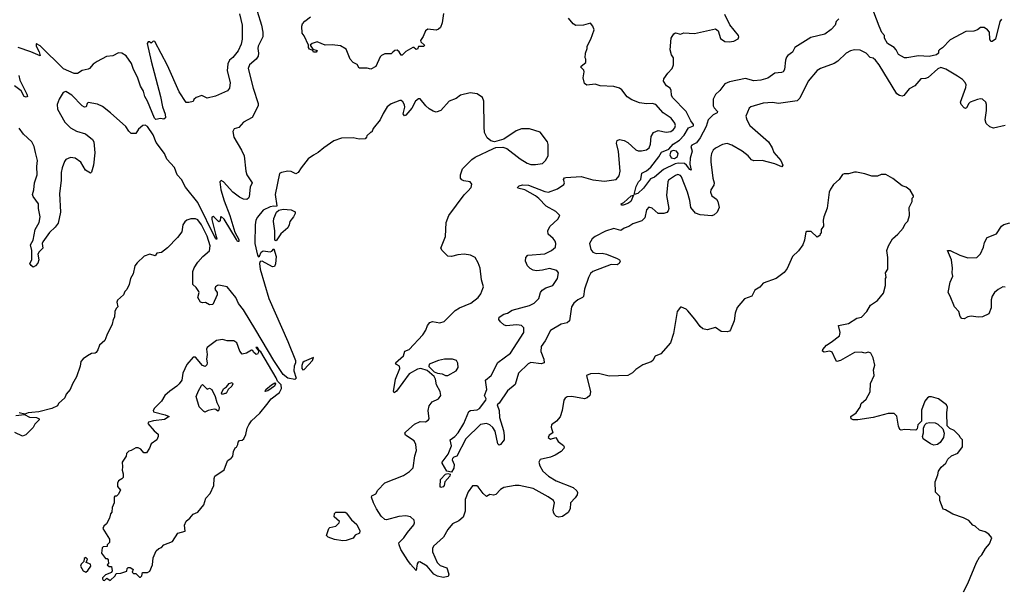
# Model space of a CAD drawing. Extents: x 2087054 to 2277909, y 548907 to 753496.
# Tile 46 of 256: x 2176840 to 2185268, y 555378 to 560272. Entities that reach past the tile are written whole.
import ezdxf

# ---------------------------------------------------------------- set-up
doc = ezdxf.new("R2010")
doc.units = 0

msp = doc.modelspace()

# ---------------------------------------------------------------- linework, layer by layer
at = {"layer": '0CON20XD'}
for points in [[(2185243, 560277), (2185229.2, 560255), (2185192, 560105), (2185165, 560083.8), (2185154, 560084), (2185144.4, 560104.4), (2185142, 560165), (2185125, 560185.8), (2185095, 560204.3), (2185065, 560204), (2185040, 560185), (2185007.4, 560172.6), (2184939.7, 560169.7), (2184805, 560099.6), (2184740.5, 560029.5), (2184712.5, 560015), (2184704.6, 560005), (2184705.4, 559984.6), (2184688.5, 559971.4), (2184625, 559956.9), (2184535, 559961.5), (2184435, 559944.3), (2184415, 559945.8), (2184363.4, 559973.4), (2184342.7, 560015), (2184325, 560034.5), (2184267, 560067), (2184242.9, 560115), (2184242, 560135), (2184221, 560161), (2184198, 560215), (2184129.8, 560395)], [(2178720.8, 560320.8), (2178745.4, 560225), (2178744.4, 560105), (2178735, 560063.3), (2178710.5, 560005), (2178665, 559949.4), (2178635, 559925.6), (2178622.5, 559895), (2178615.4, 559835), (2178640.8, 559735), (2178635.7, 559684.3), (2178618.3, 559661.7), (2178515, 559616.7), (2178445, 559600), (2178398.3, 559621.7), (2178350, 559605), (2178331.7, 559588.3), (2178325, 559572.5), (2178288.3, 559561.7), (2178265, 559564), (2178205, 559654.3), (2178105, 559878.6), (2177996.7, 560085), (2177983, 560087), (2177965, 560070), (2177951.7, 560081.7), (2177938.3, 560081.7), (2177931.2, 560068.8), (2177965, 559916.7), (2178045.9, 559615), (2178061.4, 559525), (2178085, 559462.5), (2178087.1, 559432.9), (2178075, 559420), (2178045, 559426.7), (2178005, 559416.7), (2177995, 559428.8), (2177934.7, 559575), (2177911.2, 559615), (2177899, 559659), (2177875, 559702.1), (2177849.7, 559779.7), (2177814.7, 559845.3), (2177796.8, 559896.8), (2177752.2, 559962.2), (2177715.4, 559985.4), (2177685, 559989), (2177636.7, 559963.4), (2177584.3, 559955.7), (2177503.9, 559915), (2177467.6, 559892.4), (2177438.5, 559855), (2177425, 559846.8), (2177375, 559837.3), (2177335, 559811.1), (2177305, 559809.7), (2177215, 559852.2), (2177015, 560048.6), (2176985, 560066.2), (2176980, 560065), (2176982, 560045), (2177008, 559998), (2177015, 559963.3), (2176935, 559998), (2176826.2, 560033.8)], [(2178873.2, 560345), (2178909.6, 560225), (2178920.8, 560165), (2178920, 560125), (2178881.8, 560045), (2178878.9, 560025), (2178885.4, 559985), (2178880, 559960), (2178864.3, 559935), (2178806, 559884), (2178795.5, 559855), (2178838.8, 559685), (2178881.4, 559555), (2178880.6, 559535), (2178831.1, 559435), (2178756.2, 559393.8), (2178715, 559348), (2178675, 559338.8), (2178665.8, 559315), (2178671.9, 559265), (2178739.4, 559155), (2178761.4, 559105), (2178776.4, 558976.4), (2178783.6, 558945), (2178828.8, 558875), (2178812.6, 558837.4), (2178803.3, 558756.7), (2178797.4, 558742.6), (2178785, 558733.3), (2178755, 558734.4), (2178722.4, 558752.4), (2178665, 558796.2), (2178584, 558885), (2178565, 558894.2), (2178552.7, 558885), (2178561.9, 558815), (2178590.4, 558720.4), (2178639.6, 558595), (2178682.6, 558452.6), (2178715, 558390), (2178715, 558373.3), (2178705, 558374.2), (2178695, 558388.8), (2178591.2, 558565), (2178565, 558587.5), (2178558.3, 558581.7), (2178555, 558550), (2178545, 558542.5), (2178505, 558582.5), (2178495, 558587.5), (2178485, 558580), (2178485, 558560), (2178516.7, 558435), (2178526.9, 558395), (2178525, 558390), (2178515, 558400), (2178365.7, 558705.7), (2178259.2, 558839.2), (2178225, 558904.5), (2178187.9, 558945), (2178165.2, 559005.2), (2178098.7, 559078.7), (2178079.5, 559125), (2178009.3, 559219.3), (2177981.6, 559285), (2177935, 559358.8), (2177915, 559368.8), (2177895, 559366.7), (2177856.7, 559335), (2177833.6, 559296.4), (2177795, 559298.8), (2177775, 559316.2), (2177747.8, 559357.8), (2177618.6, 559475), (2177547.6, 559527.7)], [(2180468.8, 560325), (2180456.7, 560245), (2180442.5, 560205), (2180425, 560190), (2180405, 560183.3), (2180335, 560190), (2180312.5, 560175), (2180295, 560127.5), (2180270, 560095), (2180273.6, 560083.6), (2180303.8, 560055), (2180298.3, 560041.7), (2180255, 560042.5), (2180245, 560020), (2180235, 560017.5), (2180215, 560032.5), (2180205, 560032.5), (2180145, 559998.8), (2180115, 559967.5), (2180105, 559967.5), (2180087.3, 559997.3), (2180070.5, 560010.4), (2180051.4, 560008.6), (2180035, 559992.5), (2180019.3, 559980.7), (2179965, 559980), (2179937.5, 559965), (2179926.4, 559953.6), (2179888.3, 559871.7), (2179845, 559847.5), (2179815, 559856.2), (2179747, 559857), (2179727.7, 559887.7), (2179693.8, 559905), (2179668.6, 559935), (2179635, 560020), (2179585, 560046.7), (2179515, 560056.7), (2179453.6, 560053.6), (2179385, 560081.2), (2179342.3, 560067.7), (2179327.5, 560055), (2179350, 560020), (2179385, 560007.5), (2179377.5, 559995), (2179355, 559992.5), (2179348.3, 560008.3), (2179320, 560020), (2179313, 560033), (2179312.5, 560055), (2179275, 560132.5), (2179256.7, 560155), (2179256, 560215), (2179262, 560235), (2179280.3, 560259.7), (2179328, 560295)], [(2183732, 560148), (2183612.1, 560117.9), (2183476.1, 560033.9), (2183455, 559993.3), (2183415, 559964.2), (2183405, 559950), (2183395.6, 559925), (2183385.8, 559844.2), (2183375, 559826.7), (2183361.7, 559818.3), (2183305, 559813.8), (2183245, 559771.9), (2183185, 559753.6), (2183125, 559747.8), (2183052.1, 559767.9), (2182915, 559741.1), (2182876.3, 559723.7), (2182832, 559665), (2182795, 559632), (2182775, 559592.5), (2182775.8, 559535), (2182785, 559516.2), (2182813.8, 559485), (2182810, 559475), (2182775, 559458.6), (2182734, 559415), (2182715, 559358), (2182665, 559259.4), (2182633.7, 559216.3), (2182593.3, 559196.7), (2182585, 559186.2), (2182596.5, 559145), (2182578.5, 559085), (2182575.4, 559035.4), (2182587.7, 558982.3), (2182575, 558988.8), (2182547.8, 559027.8), (2182529.5, 559039.5), (2182476.1, 559043.9), (2182451.8, 559038.2), (2182350.3, 558989.7), (2182275, 558923.8), (2182239.5, 558910.4), (2182179.7, 558830.3), (2182131.2, 558785), (2182100, 558775), (2182117.5, 558845), (2182136.4, 558883.6), (2182156.4, 558903.6), (2182165, 558957.5), (2182205, 558976.7), (2182241.4, 559008.6), (2182312.3, 559097.7), (2182335, 559137.1), (2182396.3, 559163.7), (2182434.1, 559205.9), (2182489.2, 559240.9), (2182527.6, 559282.3), (2182563.9, 559346.1), (2182606.3, 559363.7), (2182608.9, 559375), (2182585.6, 559405.5), (2182545.8, 559485.7), (2182428, 559605), (2182420, 559625), (2182417.5, 559665), (2182407.5, 559685), (2182376.2, 559705), (2182350, 559745), (2182353.3, 559765), (2182388, 559815), (2182426.2, 559855), (2182436.7, 559885), (2182436.7, 559945), (2182420.5, 559970.4), (2182406.7, 560015), (2182416.7, 560115), (2182438.3, 560151.7), (2182455, 560160), (2182495, 560146.7), (2182525, 560160), (2182615, 560152.5), (2182795, 560194), (2182817.7, 560177.7), (2182839.5, 560109.6), (2182875, 560086), (2182913, 560083), (2182951.7, 560088.3), (2182991.2, 560108.8), (2182996, 560125), (2182992, 560135), (2182917.3, 560227.3), (2182876.4, 560316.4)], [(2183355, 559066.9), (2183373.1, 559025), (2183365, 559011.9), (2183305, 559038.5), (2183195, 559065.7), (2183124.4, 559064.4), (2183105, 559072.5), (2183075.3, 559105.3), (2183023.1, 559145), (2182935, 559197.1), (2182895, 559211.4), (2182856.6, 559203.4), (2182796.8, 559173.2), (2182776.2, 559155), (2182762.7, 559127.3), (2182757.3, 559092.7), (2182756.9, 559055), (2182774.5, 558915.5), (2182786, 558875), (2182782, 558855), (2182756.6, 558815), (2182752.8, 558795), (2182764.5, 558764.5), (2182805.7, 558735.6), (2182816.9, 558715), (2182827.5, 558665), (2182811.6, 558625), (2182785, 558601.1), (2182765, 558594), (2182665, 558600.7), (2182624.8, 558614.8), (2182584.6, 558665), (2182575.2, 558725.2), (2182555.6, 558794.4), (2182505, 558925.7), (2182495, 558937.8), (2182475, 558945.7), (2182455, 558939.2), (2182395, 558896.9), (2182387.5, 558885), (2182376.6, 558766.6), (2182395.6, 558655), (2182390.8, 558635), (2182379.3, 558620.7), (2182355, 558611.9), (2182305, 558611.8), (2182255, 558658.5), (2182225, 558666.9), (2182206.7, 558645), (2182191.1, 558575), (2182165, 558548.9), (2182087.1, 558522.9), (2182055, 558500), (2182015, 558487.5), (2181985, 558468.5), (2181925, 558482.9), (2181855, 558462.5), (2181765.4, 558415), (2181739.1, 558395), (2181716.1, 558355), (2181727.9, 558305), (2181745, 558281.1), (2181775, 558270), (2181825, 558273.3), (2181862.5, 558265), (2181953.3, 558226.7), (2181975, 558216), (2181980.8, 558205), (2181970.8, 558185), (2181955, 558174.2), (2181902.7, 558177.3), (2181745, 558116.9), (2181725, 558099.2), (2181707.8, 558065), (2181675.5, 557965), (2181666.5, 557903.5), (2181657.4, 557892.6), (2181618.2, 557875), (2181583.2, 557845), (2181562, 557815), (2181545, 557693.5), (2181525, 557676.4), (2181475, 557665.5), (2181385, 557612), (2181338.2, 557521.8), (2181303.3, 557475), (2181300.5, 557430.4), (2181326.1, 557366.1), (2181330, 557335), (2181305, 557326), (2181215, 557336.8), (2181193.6, 557326.4), (2181110, 557245), (2181082.5, 557147.5), (2181015.3, 557094.7), (2180945, 556989.2), (2180926.7, 556975), (2180942.9, 556925), (2180947.4, 556865), (2180982.3, 556755), (2180987.6, 556712.4), (2180986.2, 556675), (2180955, 556633.8), (2180945, 556628.8), (2180931.4, 556641.4), (2180910.6, 556750.6), (2180891.3, 556781.3), (2180865, 556802.5), (2180835, 556816.2), (2180783.4, 556806.6), (2180658.5, 556685), (2180580.8, 556535), (2180555, 556527.1), (2180543.6, 556516.4), (2180542.5, 556505), (2180558.9, 556465), (2180555, 556433.3), (2180535, 556397.5), (2180495, 556408), (2180455.6, 556475), (2180456.9, 556485), (2180507.2, 556552.9), (2180536.3, 556623.7), (2180524.4, 556675), (2180565, 556703.1), (2180592.6, 556735), (2180642.5, 556815), (2180685, 556916.7), (2180697.5, 556925), (2180755, 556932.5), (2180775, 556942.5), (2180830.8, 557015), (2180832.5, 557025), (2180820, 557055), (2180838.2, 557105), (2180828.1, 557185), (2180874.6, 557225), (2180933, 557337), (2181042.1, 557417.9), (2181154, 557595), (2181156.5, 557635), (2181135, 557652.9), (2181095, 557659.1), (2181005, 557651.5), (2180985, 557659.4), (2180954.6, 557684.6), (2180942.5, 557705), (2180945.3, 557725), (2180985, 557751.5), (2181015, 557760.6), (2181055.4, 557784.6), (2181205, 557826.4), (2181245, 557843.8), (2181284.6, 557885), (2181298.2, 557935), (2181312.9, 557957.1), (2181342.3, 557977.7), (2181405, 557996.7), (2181443.2, 558055), (2181453.1, 558105), (2181438.8, 558125), (2181375, 558141.1), (2181315, 558127.1), (2181265, 558122.2), (2181236.4, 558126.4), (2181210.9, 558140.9), (2181186.9, 558165), (2181170, 558205), (2181173.6, 558236.4), (2181190, 558255), (2181335, 558268.2), (2181392, 558295), (2181425.7, 558325), (2181429.2, 558355), (2181424.2, 558375), (2181407.7, 558397.7), (2181364.2, 558435), (2181360.8, 558465), (2181378.7, 558501.3), (2181447.5, 558565), (2181463.3, 558595), (2181429.7, 558629.7), (2181346.4, 558676.4), (2181285, 558741.1), (2181254.7, 558764.7), (2181165, 558816.5), (2181105, 558829.2), (2181100, 558835), (2181115, 558850.6), (2181145, 558856.7), (2181195, 558854.3), (2181335, 558800.4), (2181365.6, 558794.4), (2181442.5, 558825), (2181497.7, 558862.3), (2181503.3, 558875), (2181496.2, 558905), (2181503.1, 558916.9), (2181515, 558922), (2181645, 558930.8), (2181745, 558899.5), (2181845, 558889.4), (2181945, 558903.8), (2181972, 558935), (2181979.4, 558975), (2181966.6, 559143.4), (2181950, 559215), (2181953.2, 559236.8), (2181975, 559247.1), (2182015, 559237.5), (2182045, 559220.8), (2182115, 559156.9), (2182135, 559148.9), (2182161.3, 559148.7), (2182205, 559157.5), (2182227.5, 559175), (2182240.4, 559205), (2182245, 559272), (2182265.5, 559305), (2182305, 559324), (2182375, 559310.3), (2182415, 559315.4), (2182435, 559327.5), (2182447.9, 559345), (2182453.3, 559365), (2182449.2, 559385), (2182417.7, 559427.7), (2182349.1, 559475), (2182285.2, 559545.2), (2182255, 559555.3), (2182205, 559552.7), (2182145, 559561.2), (2182079.2, 559585), (2182040.1, 559610.1), (2181995, 559671.4), (2181975.4, 559685.4), (2181925, 559700), (2181810, 559705), (2181765, 559719.2), (2181695, 559710), (2181673.3, 559725), (2181662.5, 559775), (2181672.5, 559825), (2181668.8, 559838.8), (2181643.3, 559865), (2181647.5, 559875), (2181687.5, 559905), (2181687.5, 559935), (2181680, 559945), (2181682.5, 559985), (2181696.7, 560025), (2181697.5, 560045), (2181730, 560105), (2181744.1, 560145.9), (2181756.7, 560185), (2181746.2, 560216.2), (2181725, 560242.5), (2181665, 560223.8), (2181601.7, 560221.7), (2181576.7, 560235), (2181537.5, 560285)], [(2183851.7, 560278.3), (2183830, 560255), (2183821.2, 560225), (2183785, 560186.7), (2183732, 560148)], [(2185275, 559366), (2185175, 559343.3), (2185145, 559353.8), (2185114.3, 559384.3), (2185104.2, 559415), (2185117.1, 559495), (2185117.1, 559545), (2185110.8, 559565), (2185081.3, 559591.3), (2185065, 559594.4), (2185038, 559588), (2184975, 559565.6), (2184963.3, 559555), (2184945, 559516), (2184935, 559511.4), (2184925, 559516.9), (2184898.9, 559545), (2184894.5, 559565), (2184939.9, 559690.1), (2184941.7, 559715), (2184934.2, 559734.2), (2184910.1, 559760.1), (2184868, 559788), (2184767.7, 559847.7), (2184725, 559861.8), (2184698.7, 559851.3), (2184615, 559776.8), (2184595, 559767.8), (2184555, 559766), (2184503.6, 559706.4), (2184455, 559679.4), (2184407.7, 559622.3), (2184395, 559617.9), (2184371.4, 559621.4), (2184347.7, 559637.7), (2184197.5, 559885), (2184165, 559926.2), (2184145, 559941.5), (2184119.3, 559949.3), (2184085, 559984.6), (2184035, 560011.4), (2183986.7, 560013.3), (2183952.5, 560005), (2183914.4, 559985), (2183843.1, 559916.9), (2183813, 559897), (2183695.6, 559854.4), (2183665, 559836), (2183589.2, 559745), (2183518.9, 559601.1), (2183495, 559577.1), (2183335, 559553.9), (2183285, 559561.6), (2183205, 559558.4), (2183097.5, 559525), (2183083.8, 559515), (2183056, 559445), (2183063.1, 559415), (2183090.9, 559365), (2183249.1, 559225), (2183280.9, 559175), (2183294.4, 559135), (2183355, 559066.9)], [(2176833.3, 559795), (2176842.1, 559755), (2176901.4, 559635), (2176905.7, 559614.3), (2176895, 559608.8), (2176878.8, 559615), (2176853.1, 559663.1), (2176795, 559705.8)], [(2177547.6, 559527.7), (2177505, 559547.5), (2177425, 559563.3), (2177416.7, 559555), (2177408.8, 559525), (2177395, 559523.1), (2177375, 559534.6), (2177285.4, 559625.4), (2177235, 559656.9), (2177212.9, 559647.1), (2177177.8, 559592.2), (2177161.9, 559545), (2177164.4, 559505), (2177225.6, 559395), (2177274.6, 559344.6), (2177325, 559316.9), (2177404.2, 559294.2), (2177464, 559245), (2177475.7, 559225), (2177482.4, 559132.4), (2177471.1, 559025), (2177453.9, 558966.1), (2177445, 558956.7), (2177404.2, 558985), (2177363, 559053), (2177315, 559086.9), (2177275, 559093.3), (2177235.8, 559075), (2177222.5, 559057.5), (2177203.3, 559005), (2177195.5, 558965), (2177194.6, 558895.4), (2177180, 558785), (2177190.6, 558625), (2177169.3, 558530.7), (2177142.5, 558495), (2177095, 558450), (2177038.7, 558371.3), (2177033.8, 558355), (2177037.9, 558315), (2177006, 558285), (2176996, 558265), (2177004.1, 558215.9), (2176995, 558186.7), (2176975, 558163.3), (2176955, 558152.5), (2176937, 558167), (2176927.5, 558185), (2176943.3, 558215), (2176943.3, 558295), (2176933.1, 558345), (2176955.8, 558384.2), (2176971.5, 558475), (2177005.4, 558534.6), (2177016.2, 558585), (2177000.5, 558655), (2177001.9, 558695), (2176955, 558758.8), (2176949.4, 558775), (2176961.1, 558815), (2176966.2, 558875), (2176990.7, 558945), (2176986.9, 559015), (2176992.7, 559065), (2176975.9, 559135.9), (2176962.9, 559187.1), (2176943.5, 559225), (2176872.2, 559292.2), (2176835, 559342.5)], [(2180985, 556267.1), (2180955, 556250), (2180915, 556206), (2180895, 556201.2), (2180863.8, 556206.2), (2180835, 556190), (2180807.5, 556215), (2180765, 556272.5), (2180751.7, 556281.7), (2180715, 556280), (2180679.3, 556230.7), (2180653.3, 556165), (2180653.5, 556065), (2180637.3, 556012.7), (2180599.2, 555980.8), (2180543.8, 555955), (2180505, 555906.9), (2180467.5, 555842.5), (2180382.2, 555765), (2180372.7, 555745), (2180374, 555715), (2180412.9, 555625), (2180438.6, 555598.6), (2180495, 555580), (2180514, 555525), (2180507.5, 555505), (2180465, 555496.2), (2180415, 555506.7), (2180385, 555526.2), (2180328, 555595), (2180265, 555632), (2180252.1, 555627.9), (2180241.4, 555615), (2180235, 555557.5), (2180185, 555610), (2180162.6, 555642.6), (2180102.8, 555735), (2180087.5, 555775), (2180086.6, 555793.4), (2180128.1, 555835), (2180158.2, 555881.8), (2180215, 555948.8), (2180220.8, 555965), (2180217, 555987), (2180185.7, 556015.7), (2180145, 556026), (2180085, 556019.2), (2179979.4, 555990.6), (2179965, 555993.1), (2179935, 556022.3), (2179895, 556083.2), (2179867.8, 556135), (2179850.9, 556185), (2179855, 556195.6), (2179887.6, 556212.4), (2179904.4, 556245), (2179965, 556306.7), (2180125, 556368.8), (2180178.1, 556405), (2180206.9, 556435), (2180222.2, 556537.8), (2180236.2, 556585), (2180232.2, 556635), (2180217.7, 556667.7), (2180143.8, 556715), (2180138, 556735), (2180145.8, 556745), (2180220.9, 556809.1), (2180269.3, 556830.7), (2180315, 556830), (2180337, 556843), (2180343.9, 556856.1), (2180336.9, 556925), (2180344.6, 556965.4), (2180370.9, 556999.1), (2180425, 557026), (2180444.2, 557055), (2180440.3, 557090.3), (2180406.4, 557146.4), (2180398.6, 557195), (2180387.4, 557217.4), (2180328.5, 557268.5), (2180275, 557287.1), (2180245, 557280.4), (2180175, 557240), (2180065, 557092.9), (2180045, 557076.7), (2180038.8, 557088.8), (2180056.9, 557195), (2180094.4, 557285), (2180090, 557305), (2180065, 557320), (2180056, 557335), (2180124.4, 557395.6), (2180136.7, 557433.3), (2180175, 557447.5), (2180290, 557575), (2180317, 557613), (2180330.6, 557655), (2180349.6, 557680.4), (2180375, 557687.8), (2180435, 557677.5), (2180472.1, 557687.9), (2180568.6, 557781.4), (2180605, 557805.5), (2180702, 557845), (2180765, 557893.8), (2180786.7, 557925), (2180805, 557970), (2180808.8, 557985), (2180793.8, 558045), (2180781.2, 558145), (2180765, 558190), (2180737.5, 558235), (2180700, 558255), (2180645, 558263.3), (2180591.7, 558258.3), (2180535, 558243.8), (2180505, 558246.7), (2180455, 558296.2), (2180444.3, 558315), (2180485.6, 558415), (2180490.6, 558535), (2180513.3, 558596.7), (2180645, 558773.3), (2180676.7, 558805), (2180703.8, 558835), (2180711.2, 558865), (2180695, 558883.8), (2180642.5, 558892.5), (2180625, 558900), (2180613.9, 558913.9), (2180612.5, 558945), (2180630, 558995), (2180710, 559075), (2180737.5, 559095), (2180895, 559170), (2180915, 559177.5), (2180975, 559180), (2181009.5, 559169.6), (2181125, 559080), (2181185, 559042.5), (2181215, 559032), (2181255, 559030.8), (2181315, 559041.4), (2181341.9, 559065), (2181362.9, 559105), (2181363.6, 559203.6), (2181357.5, 559225), (2181295, 559310), (2181205, 559336.2), (2181135, 559338.8), (2181089.3, 559320.7), (2180985, 559250), (2180905, 559227.5), (2180873.9, 559233.9), (2180841.2, 559261.2), (2180820, 559305), (2180815.9, 559355.9), (2180814.2, 559575), (2180801.2, 559605), (2180755, 559638), (2180695, 559646), (2180614.1, 559625.9), (2180575, 559596.7), (2180517.5, 559575), (2180445.8, 559494.2), (2180405, 559481.2), (2180378.3, 559488.3), (2180345, 559510), (2180316.7, 559535), (2180267.5, 559595), (2180255, 559593.8), (2180228.6, 559575), (2180195.3, 559514.7), (2180145, 559453.3), (2180135, 559450), (2180123.3, 559465), (2180135.8, 559524.2), (2180133.9, 559543.9), (2180119.3, 559569.3), (2180105, 559580), (2180095, 559580), (2180019.3, 559550.7), (2179985, 559526.7), (2179950.3, 559469.7), (2179926.1, 559413.9), (2179865, 559340), (2179855, 559310), (2179845, 559310), (2179811.7, 559278.3), (2179810, 559265), (2179798.3, 559251.7), (2179745, 559250), (2179695, 559260), (2179595, 559256.7), (2179530, 559235), (2179442.5, 559175), (2179396.1, 559133.9), (2179355, 559112.5), (2179310.7, 559079.3), (2179250, 559005), (2179225, 558962.5), (2179205, 558953.3), (2179165, 558971.2), (2179135, 558976.2), (2179080, 558965), (2179063.3, 558955), (2179028.1, 558775), (2179041.7, 558678.3), (2179037.5, 558672.5), (2179016.2, 558676.2), (2178985, 558668.9), (2178925, 558640.3), (2178875, 558581.3), (2178862.3, 558555), (2178854.9, 558515), (2178853.9, 558355), (2178875, 558256.9), (2178885, 558243.1), (2178892.5, 558247.5), (2178907.7, 558282.3), (2178925, 558294.2), (2178985.3, 558284.7), (2178999.3, 558290.7), (2179015, 558310), (2179034, 558244), (2179028.6, 558181.4), (2179020, 558160), (2179005, 558155.8), (2178915, 558205.9), (2178897.8, 558202.2), (2178893.1, 558185), (2178898, 558135), (2178972.8, 557885), (2179135.6, 557515.6), (2179199.9, 557355), (2179201.1, 557335), (2179188.3, 557305), (2179186.1, 557266.1), (2179207.5, 557202.5), (2179195, 557192.5), (2179135, 557203.3), (2179095, 557234.3), (2179015, 557353.1), (2178862.6, 557612.6), (2178755, 557787.5), (2178713.3, 557843.3), (2178690.2, 557895), (2178615, 557985.6), (2178545, 558000), (2178532.3, 557997.7), (2178515.9, 557984.1), (2178511.2, 557965), (2178529.2, 557935), (2178531.4, 557915), (2178492.5, 557835), (2178465, 557831.2), (2178431.7, 557851.7), (2178405, 557847.5), (2178387.5, 557855), (2178366.2, 557895), (2178376, 557935), (2178372.5, 557945), (2178349.5, 557979.5), (2178323.3, 558005), (2178321.2, 558115), (2178332.3, 558147.7), (2178365, 558196.7), (2178408.8, 558245), (2178465, 558294), (2178471.2, 558335), (2178445, 558418.9), (2178395, 558516.5), (2178365, 558558.1), (2178345, 558567.5), (2178305, 558566.7), (2178270, 558555), (2178255, 558542.5), (2178237.5, 558515), (2178226.7, 558455), (2178191.7, 558408.3), (2178105, 558317.5), (2178055, 558277.5), (2178015, 558272.5), (2177998.8, 558251.2), (2177955, 558263.3), (2177905, 558246.2), (2177845, 558190), (2177826.4, 558163.6), (2177812.5, 558095), (2177787.5, 558055), (2177777.5, 558005), (2177757, 557963), (2177740, 557945), (2177730, 557915), (2177678.3, 557871.7), (2177672.5, 557855), (2177680, 557815), (2177665, 557800), (2177653.3, 557775), (2177652.5, 557725), (2177640, 557705), (2177632.5, 557665), (2177585, 557570), (2177570, 557525), (2177523.8, 557485), (2177510, 557445), (2177495, 557423.3), (2177485, 557416.7), (2177455, 557413.3), (2177420, 557395), (2177382.3, 557367.7), (2177362.5, 557345), (2177357.5, 557305), (2177326.7, 557215), (2177292.5, 557155), (2177272.5, 557105), (2177237.5, 557065), (2177226.4, 557033.6), (2177173.6, 556986.4), (2177163, 556967), (2177115.9, 556944.1), (2177005, 556914.2), (2176945, 556908.1), (2176912.4, 556907.6), (2176885, 556896.2), (2176835, 556906.9)], [(2182445, 559082.9), (2182469.8, 559100.2), (2182475.5, 559125), (2182461.4, 559145), (2182435, 559151.5), (2182415, 559144.3), (2182404, 559114), (2182417.8, 559087.8), (2182445, 559082.9)], [(2184917.5, 555375), (2184956.7, 555445), (2185030, 555625), (2185055, 555670), (2185075, 555690), (2185107.5, 555745), (2185140, 555785), (2185160, 555835), (2185135, 555867.5), (2185105, 555887.5), (2185055, 555902.5), (2185020, 555935), (2185000, 555945), (2184963.6, 555983.6), (2184917.7, 556007.7), (2184828.3, 556038.3), (2184766.1, 556076.1), (2184745, 556082.5), (2184716.7, 556155), (2184715, 556190), (2184678.3, 556228.3), (2184677.5, 556315), (2184700, 556375), (2184705, 556407.5), (2184728.3, 556441.7), (2184767.5, 556475), (2184785, 556510), (2184815, 556537.5), (2184869.3, 556560.7), (2184910, 556615), (2184910, 556675), (2184890, 556695), (2184885, 556710), (2184840, 556755), (2184801.7, 556771.7), (2184780, 556795), (2184777.5, 556905), (2184782.5, 556955), (2184772.5, 556975), (2184705, 557027.5), (2184645, 557042.5), (2184625, 557042.5), (2184610, 557035), (2184587.5, 557005), (2184558.3, 556928.3), (2184560, 556835), (2184527.5, 556805), (2184521.7, 556768.3), (2184511.7, 556758.3), (2184415, 556762.5), (2184385, 556757.5), (2184372.5, 556765), (2184362.5, 556792.5), (2184347.7, 556877.7), (2184325, 556900), (2184275, 556901.2), (2184145, 556866.7), (2184015, 556846.5), (2183975, 556845.5), (2183956, 556855), (2183954.4, 556875.6), (2184001.2, 556905), (2184033.3, 556955), (2184042.5, 556985), (2184085, 557023.3), (2184121.2, 557085), (2184121.7, 557158.3), (2184153.3, 557225), (2184147.5, 557275), (2184158.8, 557315), (2184146.4, 557376.4), (2184126.1, 557416.1), (2184106.4, 557426.4), (2184075, 557417.5), (2184045, 557426.7), (2183986.1, 557423.9), (2183865, 557353.8), (2183835, 557346.7), (2183825, 557357.5), (2183795, 557426.2), (2183775, 557433.8), (2183725, 557426), (2183712.5, 557435), (2183715, 557448.8), (2183745, 557484.2), (2183785, 557512), (2183858, 557565), (2183863.9, 557593.9), (2183847.5, 557655), (2183935, 557672), (2184005, 557718), (2184046.7, 557725), (2184090, 557775), (2184122.4, 557827.6), (2184181.7, 557868.3), (2184235, 557930), (2184252.5, 557995), (2184252.5, 558055), (2184257.5, 558065), (2184252.5, 558105), (2184270, 558135), (2184270, 558235), (2184262.5, 558295), (2184276.7, 558335), (2184312.5, 558395), (2184357.5, 558435), (2184403, 558487), (2184420, 558525), (2184441.7, 558548.3), (2184457.5, 558595), (2184452.5, 558665), (2184480, 558715), (2184480, 558745), (2184490, 558755), (2184490, 558765), (2184463, 558813), (2184428.3, 558838.3), (2184395, 558850), (2184315, 558912.5), (2184255, 558947.5), (2184215, 558946.7), (2184183, 558933), (2184135, 558932.5), (2184075, 558952.5), (2184003, 558967), (2183985, 558967.5), (2183935, 558953.3), (2183897, 558953), (2183884.1, 558945.9), (2183855, 558902.5), (2183805, 558860), (2183779.3, 558820.7), (2183770, 558795), (2183753, 558657), (2183722.5, 558585), (2183717.5, 558555), (2183720, 558505), (2183700, 558475), (2183700, 558445), (2183691.7, 558438.3), (2183690, 558425), (2183665, 558410), (2183615, 558460), (2183575, 558460), (2183570, 558455), (2183557.5, 558385), (2183542.5, 558345), (2183505.9, 558294.1), (2183456.4, 558243.6), (2183408.3, 558141.7), (2183385, 558107.5), (2183315, 558056.7), (2183203.9, 558016.1), (2183175, 557982.5), (2183132.5, 557955), (2183106.4, 557903.6), (2183045, 557882.5), (2182981.7, 557808.3), (2182965, 557760), (2182955.8, 557694.2), (2182924.2, 557615.8), (2182915, 557606.2), (2182895, 557600), (2182843.2, 557603.2), (2182795, 557636.2), (2182725, 557616.2), (2182687.5, 557625), (2182664.1, 557644.1), (2182619.3, 557709.3), (2182559.3, 557779.3), (2182545, 557792.5), (2182505, 557810), (2182495, 557810), (2182467.5, 557775), (2182436.2, 557585), (2182410, 557505), (2182327.7, 557412.3), (2182278.8, 557391.2), (2182258.8, 557355), (2182245.8, 557344.2), (2182175, 557316.2), (2182112.9, 557277.1), (2182085, 557248.8), (2182044.2, 557225.8), (2181885, 557220), (2181795, 557243.3), (2181725, 557240), (2181692.5, 557225), (2181726, 557085), (2181720, 557055), (2181696.1, 557033.9), (2181673.6, 557026.4), (2181565, 557045.8), (2181527.7, 557042.3), (2181508.3, 557031.7), (2181498.8, 557015), (2181484, 556925), (2181465, 556872.5), (2181435.9, 556834.1), (2181393.3, 556805), (2181390, 556785), (2181402.5, 556735), (2181373.6, 556716.4), (2181363.3, 556695), (2181385, 556681.2), (2181430, 556695), (2181450.5, 556660.4), (2181495.8, 556625.8), (2181501.2, 556615), (2181498.3, 556601.7), (2181475.6, 556574.4), (2181425, 556543.8), (2181385, 556526.2), (2181295, 556506.7), (2181283.8, 556485), (2181293.2, 556453.2), (2181318.3, 556408.3), (2181366.2, 556365), (2181433.3, 556325), (2181576.8, 556266.8), (2181609.7, 556239.7), (2181615.8, 556225), (2181611.9, 556205), (2181595, 556177.5), (2181554, 556135), (2181551.4, 556085), (2181535, 556052), (2181485, 556020), (2181455, 556012.9), (2181435, 556017.5), (2181417.5, 556035), (2181408.6, 556055), (2181407.1, 556075), (2181419.2, 556135), (2181408, 556155), (2181365, 556186.9), (2181235, 556259.4), (2181115, 556285.6), (2181080, 556285), (2180985, 556267.1)], [(2182005, 558684.5), (2181990, 558685), (2181987.5, 558695), (2182012.5, 558707.5), (2182075, 558764), (2182095, 558770), (2182072.5, 558715), (2182045, 558696.9), (2182005, 558684.5)], [(2179035, 558377.5), (2179023.3, 558385), (2179023.3, 558465), (2179011.2, 558545), (2179015, 558570), (2179037.5, 558625), (2179058.3, 558641.7), (2179095, 558650), (2179163, 558643), (2179196.7, 558626.7), (2179197, 558613), (2179182.5, 558585), (2179152.5, 558545), (2179147.5, 558515), (2179135, 558490), (2179075, 558437.5), (2179035, 558377.5)], [(2185275, 557983.3), (2185255, 557984), (2185215, 557961.1), (2185183.5, 557935), (2185165.5, 557905), (2185157.1, 557875), (2185155.5, 557804.6), (2185135, 557753.1), (2185082.4, 557727.6), (2185044.5, 557725.5), (2184985, 557734.4), (2184955, 557728.6), (2184925, 557710.6), (2184905, 557712.7), (2184891.1, 557731.1), (2184878.3, 557775), (2184843.1, 557813.1), (2184805.2, 557905.2), (2184786.9, 557935), (2184805.6, 558024.5), (2184826.9, 558075), (2184821.9, 558105), (2184825.6, 558145), (2184815.4, 558215), (2184781.2, 558295), (2184805, 558297.1), (2184886.7, 558255), (2184955, 558234.2), (2185033.3, 558235), (2185065, 558266.2), (2185091.1, 558325), (2185100, 558365), (2185122.2, 558407.8), (2185200.3, 558439.7), (2185245.4, 558504.6), (2185265, 558518.1), (2185315, 558532)], [(2177615, 555470), (2177658.3, 555511.7), (2177665, 555530), (2177706.4, 555533.6), (2177758.3, 555551.7), (2177760, 555575), (2177768.3, 555581.7), (2177785, 555582.5), (2177800, 555575), (2177810, 555565), (2177801.7, 555541.7), (2177815, 555530), (2177835, 555530), (2177865, 555500), (2177875, 555500), (2177885, 555510), (2177891.7, 555538.3), (2177935, 555540), (2177955, 555550), (2177976.7, 555605), (2177982.5, 555665), (2178007.5, 555725), (2178030, 555745), (2178055, 555752.5), (2178075, 555776.7), (2178147.5, 555805), (2178192.7, 555877.3), (2178256.7, 555893.3), (2178251.2, 555945), (2178265, 555980), (2178296.4, 556003.6), (2178325, 556037.5), (2178363.9, 556056.1), (2178415, 556117.5), (2178433.3, 556175), (2178470, 556215), (2178501.2, 556285), (2178504, 556345), (2178511.2, 556365), (2178591.2, 556418.8), (2178620, 556495), (2178635, 556510), (2178648.3, 556511.7), (2178663.6, 556536.4), (2178671.2, 556575), (2178683.8, 556606.2), (2178696.4, 556613.6), (2178707.5, 556635), (2178710, 556655), (2178721.7, 556668.3), (2178745, 556672.5), (2178757.5, 556685), (2178775, 556720), (2178787.5, 556775), (2178802.5, 556805), (2178823.6, 556836.4), (2178895.9, 556904.1), (2178955, 556977.5), (2178992, 557025), (2179065, 557079.2), (2179082.4, 557115), (2179078.6, 557145), (2179046.4, 557176.4), (2179035, 557205.7), (2178905, 557427.1), (2178890, 557440), (2178875, 557466.7), (2178862.5, 557465), (2178882.5, 557442.5), (2178883.8, 557425), (2178875, 557407.5), (2178865, 557406.7), (2178842.5, 557425), (2178835, 557440), (2178825, 557442.5), (2178781.7, 557418.3), (2178745, 557407.5), (2178724.1, 557434.1), (2178700, 557505), (2178671.7, 557521.7), (2178615, 557523.3), (2178575, 557533.3), (2178525, 557526.2), (2178445, 557466.7), (2178438.3, 557451.7), (2178446, 557405), (2178438, 557365), (2178445.9, 557334.1), (2178442.5, 557317.5), (2178427, 557303), (2178405, 557311.2), (2178345, 557383.8), (2178325, 557383.3), (2178269.3, 557320.7), (2178237.5, 557245), (2178226.7, 557185), (2178206.1, 557153.9), (2178186.4, 557133.6), (2178125, 557092.5), (2178082.5, 557055), (2178052.5, 557005), (2177993.6, 556946.4), (2177982.5, 556925), (2177985, 556914), (2178085, 556890), (2178120, 556875), (2178080.5, 556849.6), (2177985, 556837.1), (2177942.5, 556825), (2177937.5, 556815), (2177992.3, 556752.3), (2178026.7, 556725), (2178026.7, 556705), (2178012.5, 556675), (2177965, 556640), (2177952.5, 556605), (2177925, 556562.5), (2177903.9, 556563.9), (2177877.5, 556595), (2177853, 556607), (2177833.6, 556606.4), (2177795, 556582.5), (2177773, 556577), (2177753, 556557), (2177752.5, 556535), (2177717.5, 556485), (2177721.2, 556445), (2177716.2, 556415), (2177726.2, 556385), (2177726.1, 556353.9), (2177715, 556340), (2177687, 556323), (2177677.5, 556305), (2177677.5, 556275), (2177702.5, 556245), (2177683, 556207), (2177667.5, 556192.5), (2177655, 556192.5), (2177647.5, 556185), (2177650, 556135), (2177632.5, 556095), (2177630, 556055), (2177618.3, 556041.7), (2177610, 556005), (2177582.5, 555955), (2177560, 555935), (2177552.5, 555915), (2177610, 555825), (2177610, 555795), (2177590, 555775), (2177588.3, 555761.7), (2177555, 555760), (2177545, 555750), (2177540, 555705), (2177575, 555660), (2177588.3, 555658.3), (2177598.3, 555648.3), (2177600, 555615), (2177590, 555605), (2177605, 555590), (2177625, 555590), (2177632.5, 555555), (2177625, 555540), (2177575, 555520), (2177550, 555495), (2177550, 555485), (2177553.6, 555473.6), (2177565, 555470), (2177585, 555490), (2177615, 555470)], [(2179265, 557275.6), (2179275, 557277.8), (2179345.7, 557355), (2179355, 557380), (2179275, 557346), (2179265, 557336), (2179255, 557312.5), (2179255, 557286.7), (2179265, 557275.6)], [(2180505, 557224.5), (2180577.5, 557265), (2180592.5, 557295), (2180591.7, 557331.7), (2180580, 557355), (2180545, 557366.2), (2180475, 557365.8), (2180425, 557354), (2180345.8, 557324.2), (2180343, 557303), (2180386.6, 557256.6), (2180415.4, 557245.4), (2180455, 557241.1), (2180485, 557225.6), (2180505, 557224.5)], [(2178425, 556913.3), (2178415, 556916.7), (2178375, 556957.5), (2178350, 557045), (2178370, 557095), (2178395, 557140), (2178405, 557147.5), (2178445, 557110), (2178465, 557116.7), (2178483.3, 557105), (2178513.8, 557045), (2178526.1, 556996.1), (2178548.8, 556955), (2178545, 556930), (2178535, 556920), (2178520, 556935), (2178505, 556937.5), (2178453, 556927), (2178425, 556913.3)], [(2178575, 557063.3), (2178567.5, 557075), (2178585, 557112.5), (2178610, 557130), (2178632.4, 557157.6), (2178657.5, 557165), (2178663.3, 557155), (2178655.9, 557134.1), (2178623.3, 557106.7), (2178608.3, 557071.7), (2178595, 557072.5), (2178575, 557063.3)], [(2178940, 557090), (2178946.7, 557105), (2178995, 557146.7), (2179025, 557162.5), (2179030, 557155), (2179020, 557135), (2178965, 557094), (2178940, 557090)], [(2176806.4, 556883.6), (2176881.7, 556891.7), (2176925, 556869.2), (2176985, 556865.8), (2177007.5, 556855), (2177007.5, 556845), (2176970.7, 556809.3), (2176955, 556780), (2176893, 556717), (2176865, 556707.5), (2176798.3, 556738.3)], [(2184665, 556630), (2184635, 556642), (2184572.5, 556685), (2184567.5, 556705), (2184577.5, 556735), (2184577.5, 556775), (2184587.5, 556805), (2184603, 556817), (2184626.4, 556823.6), (2184675, 556821.2), (2184699.3, 556809.3), (2184740.7, 556770.7), (2184753, 556733), (2184747.5, 556695), (2184718.6, 556651.4), (2184695, 556633.8), (2184665, 556630)], [(2180445, 556266.2), (2180438, 556275), (2180441.9, 556335), (2180485, 556380), (2180505, 556387.5), (2180525, 556380), (2180522.5, 556365), (2180479.2, 556315), (2180473.8, 556285), (2180465, 556272.9), (2180445, 556266.2)], [(2179605, 555811.4), (2179535, 555821.2), (2179481.7, 555841.7), (2179467.5, 555855), (2179485, 555916), (2179495, 555925.8), (2179545, 555937.5), (2179573.8, 555965), (2179576.7, 555975), (2179531.2, 556015), (2179536.1, 556043.9), (2179545, 556056.2), (2179625, 556055.8), (2179635, 556050), (2179679.1, 555989.1), (2179725, 555949.3), (2179751.8, 555895), (2179748, 555875), (2179712, 555858), (2179695, 555834), (2179635, 555814.2), (2179605, 555811.4)], [(2177405, 555542.5), (2177423, 555557), (2177450, 555595), (2177445, 555610), (2177410, 555625), (2177420, 555655), (2177405, 555667.5), (2177391.7, 555658.3), (2177390, 555635), (2177365, 555610), (2177360, 555595), (2177382.5, 555555), (2177405, 555542.5)]]:
    msp.add_lwpolyline(points, dxfattribs=at)

doc.saveas('drawing.dxf')
